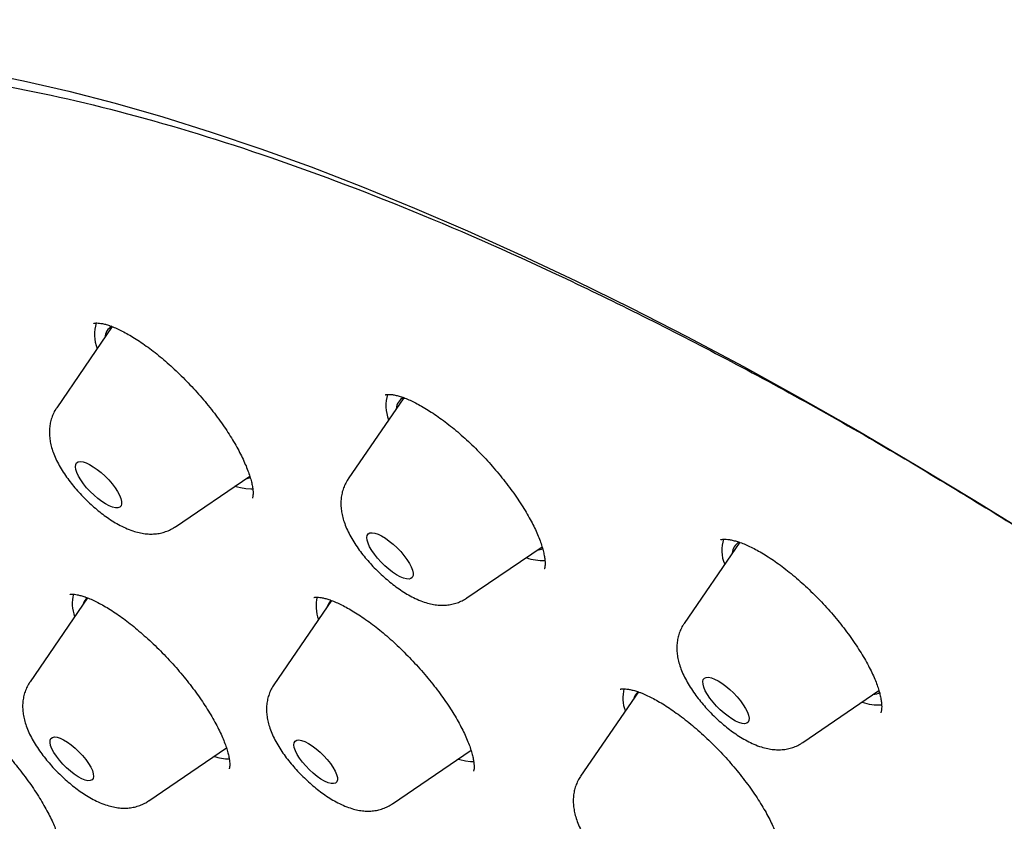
# Model space of a CAD drawing. Header units: millimetres. Extents: x 8 to 789, y 12 to 2370.
# Tile 22 of 85: x 560 to 574, y 840 to 851. Entities that reach past the tile are written whole.
import ezdxf

# ---------------------------------------------------------------- set-up
doc = ezdxf.new("R2010")
doc.units = ezdxf.units.MM

msp = doc.modelspace()

# ---------------------------------------------------------------- linework, layer by layer
at = {"color": 7, "linetype": 'Continuous', "lineweight": 30}
for p, q in [((561.309, 846.708), (560.504, 845.532)), ((565.543, 845.677), (564.736, 844.499)), ((562.228, 843.805), (563.306, 844.539)), ((570.42, 843.578), (569.614, 842.402)), ((566.46, 842.771), (567.55, 843.514)), ((567.583, 843.196), (567.585, 843.198)), ((560.95, 842.772), (560.116, 841.554)), ((564.494, 842.734), (563.657, 841.511)), ((568.949, 841.408), (568.111, 840.184)), ((571.338, 840.674), (572.442, 841.426)), ((561.839, 839.826), (562.968, 840.595)), ((565.38, 839.784), (566.519, 840.56))]:
    msp.add_line(p, q, dxfattribs=at)
at = {"color": 7, "linetype": 'Continuous', "lineweight": 30, "flags": 128}
for points in [[(559.375, 850.404), (560.019, 850.276), (560.678, 850.124), (561.353, 849.95), (562.043, 849.753), (562.747, 849.533), (563.465, 849.29), (564.197, 849.026), (564.942, 848.739), (565.699, 848.43), (566.468, 848.099), (567.248, 847.747), (568.04, 847.373), (568.841, 846.979), (569.653, 846.564), (570.474, 846.128), (571.303, 845.672), (572.14, 845.196), (572.985, 844.7), (573.837, 844.186), (574.696, 843.652)], [(561.357, 844.078), (561.314, 844.088), (561.266, 844.107), (561.214, 844.135), (561.158, 844.171), (561.101, 844.214), (561.045, 844.263), (560.99, 844.316), (560.938, 844.371), (560.892, 844.429), (560.852, 844.485), (560.82, 844.54), (560.795, 844.591), (560.78, 844.637), (560.775, 844.676), (560.779, 844.708), (560.792, 844.732), (560.815, 844.746), (560.846, 844.751), (560.885, 844.746), (560.931, 844.732), (560.981, 844.708), (561.035, 844.676), (561.092, 844.636), (561.149, 844.59), (561.205, 844.539), (561.258, 844.485), (561.307, 844.428), (561.35, 844.371), (561.387, 844.315), (561.415, 844.262), (561.435, 844.213), (561.445, 844.171), (561.446, 844.135), (561.437, 844.107), (561.419, 844.088), (561.392, 844.078), (561.357, 844.078)], [(563.249, 844.352), (563.17, 844.367), (563.087, 844.39)], [(563.248, 844.5), (563.268, 844.503), (563.316, 844.517)], [(563.353, 844.349), (563.321, 844.348), (563.249, 844.352)], [(565.539, 843.057), (565.49, 843.077), (565.437, 843.107), (565.381, 843.144), (565.324, 843.188), (565.268, 843.237), (565.213, 843.291), (565.163, 843.347), (565.117, 843.404), (565.079, 843.461), (565.047, 843.515), (565.024, 843.565), (565.011, 843.61), (565.007, 843.648), (565.012, 843.679), (565.027, 843.701), (565.051, 843.714), (565.084, 843.717), (565.124, 843.711), (565.17, 843.695), (565.221, 843.67), (565.276, 843.637), (565.333, 843.596), (565.39, 843.549), (565.445, 843.498), (565.498, 843.443), (565.546, 843.386), (565.589, 843.329), (565.624, 843.273), (565.651, 843.221), (565.669, 843.173), (565.678, 843.131), (565.678, 843.096), (565.667, 843.07), (565.647, 843.052), (565.619, 843.044), (565.583, 843.046), (565.539, 843.057)], [(570.36, 840.984), (570.307, 841.015), (570.251, 841.053), (570.193, 841.098), (570.137, 841.148), (570.083, 841.202), (570.034, 841.258), (569.989, 841.316), (569.951, 841.372), (569.921, 841.425), (569.9, 841.475), (569.888, 841.519), (569.885, 841.556), (569.892, 841.586), (569.909, 841.606), (569.934, 841.618), (569.968, 841.62), (570.009, 841.612), (570.056, 841.594), (570.108, 841.568), (570.163, 841.534), (570.22, 841.492), (570.277, 841.444), (570.332, 841.392), (570.384, 841.336), (570.431, 841.279), (570.473, 841.222), (570.507, 841.167), (570.533, 841.115), (570.549, 841.068), (570.557, 841.028), (570.555, 840.994), (570.543, 840.969), (570.522, 840.953), (570.492, 840.946), (570.454, 840.949), (570.41, 840.962), (570.36, 840.984)], [(560.991, 840.12), (560.957, 840.119), (560.915, 840.128), (560.867, 840.148), (560.814, 840.176), (560.759, 840.213), (560.702, 840.256), (560.646, 840.306), (560.592, 840.36), (560.543, 840.416), (560.499, 840.473), (560.462, 840.529), (560.434, 840.581), (560.415, 840.629), (560.406, 840.671), (560.407, 840.705), (560.419, 840.731), (560.44, 840.747), (560.47, 840.753), (560.508, 840.749), (560.553, 840.734), (560.604, 840.711), (560.658, 840.678), (560.714, 840.638), (560.771, 840.591), (560.826, 840.539), (560.878, 840.483), (560.925, 840.427), (560.965, 840.37), (560.997, 840.316), (561.021, 840.265), (561.035, 840.22), (561.039, 840.182), (561.033, 840.152), (561.016, 840.131), (560.991, 840.12)], [(564.487, 840.078), (564.443, 840.09), (564.394, 840.112), (564.34, 840.142), (564.284, 840.181), (564.228, 840.227), (564.172, 840.278), (564.119, 840.332), (564.071, 840.389), (564.029, 840.445), (563.995, 840.501), (563.969, 840.552), (563.953, 840.599), (563.947, 840.638), (563.951, 840.67), (563.964, 840.693), (563.988, 840.707), (564.02, 840.71), (564.06, 840.703), (564.107, 840.686), (564.159, 840.66), (564.214, 840.625), (564.271, 840.583), (564.327, 840.534), (564.381, 840.481), (564.432, 840.426), (564.477, 840.369), (564.515, 840.313), (564.546, 840.259), (564.567, 840.21), (564.578, 840.167), (564.579, 840.131), (564.57, 840.103), (564.552, 840.085), (564.523, 840.076), (564.487, 840.078)], [(566.511, 840.554), (566.52, 840.557), (566.523, 840.558)], [(566.437, 840.402), (566.355, 840.42), (566.327, 840.428)], [(566.561, 840.393), (566.512, 840.394), (566.437, 840.402)]]:
    msp.add_lwpolyline(points, dxfattribs=at)
at = {"color": 7, "linetype": 'Continuous', "lineweight": 30}
for centre, radius, start, end in [((561.597, 846.596), 0.546, 162.2619, 202.2024), ((561.406, 846.537), 0.205, 120.4238, 175.9999), ((565.815, 845.562), 0.533, 161.9238, 202.7124), ((565.637, 845.504), 0.204, 119.4196, 176.1212), ((570.683, 843.465), 0.523, 161.9075, 203.1791), ((570.515, 843.407), 0.203, 120.2216, 176.1572), ((567.452, 843.722), 0.257, 276.3818, 294.9317), ((567.557, 844.026), 0.711, 250.3777, 272.9341), ((561.3, 842.692), 0.571, 166.285, 199.7668), ((561.077, 842.633), 0.195, 133.1695, 165.214), ((564.818, 842.648), 0.549, 165.3364, 200.4131), ((564.622, 842.588), 0.199, 131.3743, 164.7637), ((569.285, 841.322), 0.561, 166.3647, 200.104), ((569.072, 841.263), 0.194, 130.244, 165.1655), ((572.331, 841.616), 0.249, 276.3012, 300.6167), ((572.432, 841.913), 0.695, 250.208, 274.1592), ((563.011, 841.166), 0.73, 252.0537, 269.9953)]:
    msp.add_arc(centre, radius, start, end, dxfattribs=at)
for points, knots in [([(634.394, 801.08), (634.436, 801.123), (634.514, 801.205), (634.613, 801.312), (634.685, 801.393), (634.745, 801.461), (634.803, 801.53), (634.861, 801.599), (634.918, 801.669), (634.969, 801.733), (635.016, 801.794), (635.062, 801.854), (635.11, 801.918), (635.157, 801.982), (635.199, 802.041), (635.234, 802.091), (635.267, 802.139), (635.303, 802.191), (635.345, 802.253), (635.388, 802.32), (635.43, 802.385), (635.468, 802.445), (635.502, 802.501), (635.536, 802.557), (635.571, 802.617), (635.608, 802.681), (635.644, 802.744), (635.674, 802.799), (635.7, 802.846), (635.728, 802.899), (635.762, 802.964), (635.805, 803.047), (635.851, 803.138), (635.898, 803.236), (635.943, 803.334), (635.983, 803.421), (636.016, 803.497), (636.046, 803.567), (636.078, 803.645), (636.112, 803.729), (636.145, 803.813), (636.174, 803.89), (636.2, 803.959), (636.223, 804.025), (636.248, 804.094), (636.275, 804.174), (636.303, 804.258), (636.33, 804.34), (636.352, 804.412), (636.371, 804.476), (636.39, 804.538), (636.409, 804.606), (636.435, 804.696), (636.462, 804.8), (636.49, 804.908), (636.513, 805.004), (636.535, 805.097), (636.557, 805.199), (636.58, 805.307), (636.602, 805.414), (636.62, 805.511), (636.636, 805.601), (636.652, 805.69), (636.668, 805.788), (636.684, 805.896), (636.701, 806.015), (636.718, 806.142), (636.732, 806.26), (636.743, 806.361), (636.752, 806.44), (636.758, 806.508), (636.764, 806.573), (636.77, 806.642), (636.777, 806.726), (636.784, 806.824), (636.791, 806.934), (636.797, 807.045), (636.803, 807.176), (636.808, 807.326), (636.813, 807.499), (636.814, 807.672), (636.814, 807.9), (636.809, 808.193), (636.794, 808.55), (636.771, 808.917), (636.743, 809.25), (636.713, 809.538), (636.686, 809.778), (636.657, 810.001), (636.628, 810.211), (636.597, 810.418), (636.562, 810.636), (636.522, 810.877), (636.472, 811.148), (636.413, 811.453), (636.344, 811.786), (636.263, 812.149), (636.188, 812.463), (636.126, 812.709), (636.085, 812.867), (636.05, 813.003), (636.02, 813.114), (635.996, 813.201), (635.979, 813.266), (635.963, 813.324), (635.944, 813.39), (635.92, 813.477), (635.891, 813.58), (635.859, 813.691), (635.826, 813.803), (635.793, 813.913), (635.75, 814.058), (635.695, 814.236), (635.63, 814.446), (635.565, 814.648), (635.504, 814.835), (635.449, 815), (635.403, 815.137), (635.368, 815.238), (635.344, 815.308), (635.325, 815.363), (635.302, 815.428), (635.271, 815.519), (635.227, 815.641), (635.175, 815.787), (635.113, 815.959), (635.045, 816.143), (634.974, 816.334), (634.905, 816.514), (634.83, 816.711), (634.741, 816.936), (634.635, 817.203), (634.542, 817.432), (634.47, 817.606), (634.427, 817.709), (634.395, 817.786), (634.372, 817.84), (634.351, 817.89), (634.324, 817.956), (634.281, 818.055), (634.226, 818.185), (634.156, 818.347), (634.071, 818.54), (633.98, 818.747), (633.884, 818.961), (633.787, 819.176), (633.685, 819.398), (633.582, 819.621), (633.478, 819.842), (633.308, 820.199), (633.071, 820.687), (632.762, 821.304), (632.454, 821.904), (632.146, 822.487), (631.835, 823.062), (631.51, 823.65), (631.164, 824.263), (630.794, 824.902), (630.494, 825.41), (630.272, 825.779), (630.137, 826.003), (630.007, 826.216), (629.888, 826.41), (629.783, 826.579), (629.694, 826.723), (629.623, 826.838), (629.568, 826.925), (629.528, 826.988), (629.495, 827.042), (629.461, 827.096), (629.419, 827.163), (629.369, 827.243), (629.309, 827.336), (629.215, 827.485), (629.082, 827.694), (628.904, 827.97), (628.708, 828.272), (628.493, 828.601), (628.258, 828.956), (628.002, 829.34), (627.723, 829.753), (627.421, 830.195), (627.095, 830.666), (626.71, 831.215), (626.278, 831.823), (625.811, 832.467), (625.362, 833.078), (624.936, 833.65), (624.534, 834.182), (624.157, 834.675), (623.8, 835.136), (623.466, 835.565), (623.173, 835.937), (622.911, 836.266), (622.669, 836.569), (622.414, 836.887), (622.143, 837.221), (621.844, 837.586), (621.517, 837.984), (621.158, 838.415), (620.779, 838.867), (620.379, 839.339), (619.958, 839.831), (619.519, 840.339), (619.072, 840.85), (618.581, 841.405), (618.058, 841.99), (617.505, 842.599), (616.975, 843.177), (616.468, 843.723), (615.985, 844.237), (615.557, 844.688), (615.181, 845.081), (614.852, 845.422), (614.528, 845.756), (614.201, 846.09), (613.863, 846.433), (613.441, 846.859), (612.927, 847.372), (612.315, 847.975), (611.675, 848.597), (611.008, 849.237), (610.313, 849.895), (609.551, 850.606), (608.728, 851.361), (607.853, 852.149), (606.975, 852.925), (606.089, 853.695), (605.194, 854.456), (604.293, 855.21), (603.39, 855.949), (602.485, 856.675), (601.572, 857.393), (600.647, 858.105), (599.709, 858.812), (598.758, 859.511), (597.796, 860.203), (596.822, 860.886), (596.06, 861.407), (595.522, 861.768), (595.219, 861.97), (594.939, 862.154), (594.685, 862.32), (594.456, 862.469), (594.258, 862.597), (594.091, 862.705), (593.951, 862.794), (593.83, 862.871), (593.728, 862.936), (593.642, 862.99), (593.556, 863.045), (593.453, 863.109), (593.32, 863.193), (593.156, 863.295), (592.957, 863.419), (592.723, 863.563), (592.453, 863.728), (592.149, 863.912), (591.812, 864.114), (591.453, 864.327), (591.085, 864.542), (590.593, 864.826), (589.987, 865.167), (589.277, 865.557), (588.595, 865.921), (587.94, 866.261), (587.311, 866.578), (586.69, 866.881), (586.077, 867.172), (585.59, 867.395), (585.236, 867.553), (585.014, 867.651), (584.81, 867.74), (584.643, 867.812), (584.512, 867.868), (584.412, 867.91), (584.32, 867.949), (584.222, 867.99), (584.114, 868.035), (583.992, 868.085), (583.862, 868.139), (583.714, 868.198), (583.551, 868.264), (583.289, 868.368), (582.943, 868.502), (582.526, 868.658), (582.133, 868.8), (581.76, 868.931), (581.395, 869.054), (581.026, 869.175), (580.646, 869.294), (580.337, 869.386), (580.111, 869.452), (579.98, 869.489), (579.887, 869.515), (579.825, 869.532), (579.781, 869.545), (579.729, 869.559), (579.662, 869.577), (579.577, 869.6), (579.476, 869.627), (579.362, 869.657), (579.245, 869.687), (579.129, 869.716), (579.018, 869.744), (578.882, 869.776), (578.727, 869.813), (578.554, 869.853), (578.395, 869.888), (578.251, 869.919), (578.123, 869.946), (578.003, 869.971), (577.875, 869.996), (577.732, 870.024), (577.569, 870.054), (577.394, 870.086), (577.203, 870.118), (577, 870.15), (576.751, 870.188), (576.469, 870.226), (576.165, 870.263), (575.901, 870.29), (575.677, 870.31), (575.493, 870.325), (575.319, 870.337), (575.167, 870.346), (575.031, 870.353), (574.906, 870.358), (574.766, 870.363), (574.61, 870.367), (574.437, 870.369), (574.259, 870.37), (574.087, 870.368), (573.93, 870.365), (573.784, 870.36), (573.646, 870.354), (573.515, 870.347), (573.389, 870.339), (573.262, 870.329), (573.132, 870.319), (572.997, 870.306), (572.858, 870.291), (572.706, 870.273), (572.55, 870.253), (572.405, 870.231), (572.281, 870.212), (572.166, 870.192), (572.049, 870.171), (571.93, 870.148), (571.817, 870.125), (571.708, 870.101), (571.602, 870.077), (571.439, 870.038), (571.228, 869.983), (570.974, 869.909), (570.728, 869.83), (570.494, 869.747), (570.318, 869.679), (570.197, 869.63), (570.119, 869.598), (570.034, 869.561), (569.948, 869.523), (569.867, 869.486), (569.795, 869.452), (569.729, 869.42), (569.663, 869.388), (569.596, 869.355), (569.527, 869.319), (569.461, 869.284), (569.404, 869.254), (569.357, 869.227), (569.311, 869.202), (569.261, 869.173), (569.2, 869.138), (569.134, 869.1), (569.069, 869.06), (569.003, 869.019), (568.936, 868.978), (568.872, 868.936), (568.82, 868.902), (568.777, 868.873), (568.736, 868.845), (568.686, 868.811), (568.628, 868.77), (568.569, 868.728), (568.516, 868.689), (568.472, 868.656), (568.427, 868.622), (568.372, 868.58), (568.305, 868.529), (568.234, 868.472), (568.167, 868.416), (568.114, 868.372), (568.073, 868.337), (568.038, 868.307), (567.992, 868.267), (567.934, 868.215), (567.86, 868.149), (567.774, 868.068), (567.711, 868.009), (567.678, 867.977)], [0, 0, 0, 0, 0.001961, 0.003665, 0.005119, 0.006419, 0.007612, 0.009012, 0.010283, 0.011521, 0.0126, 0.013712, 0.014931, 0.016207, 0.017306, 0.018212, 0.018993, 0.019969, 0.021139, 0.022436, 0.023629, 0.024699, 0.025645, 0.02657, 0.027638, 0.028809, 0.029958, 0.030919, 0.031691, 0.032394, 0.03363, 0.035063, 0.036637, 0.038293, 0.040007, 0.041553, 0.042619, 0.043753, 0.045029, 0.046446, 0.047864, 0.049104, 0.050163, 0.051109, 0.052206, 0.053482, 0.054924, 0.05628, 0.057393, 0.058348, 0.059251, 0.060309, 0.061526, 0.063448, 0.065126, 0.066483, 0.067808, 0.069368, 0.071109, 0.072742, 0.074228, 0.075457, 0.076769, 0.078207, 0.079782, 0.081529, 0.083449, 0.085343, 0.086687, 0.087819, 0.08874, 0.089609, 0.090598, 0.091707, 0.093168, 0.09478, 0.09636, 0.097851, 0.100297, 0.10262, 0.104999, 0.107434, 0.111937, 0.116783, 0.121745, 0.12651, 0.129738, 0.132853, 0.135665, 0.138208, 0.140755, 0.143401, 0.14627, 0.149688, 0.153395, 0.157405, 0.161718, 0.166332, 0.168451, 0.170293, 0.171854, 0.173136, 0.174137, 0.174863, 0.175376, 0.176132, 0.177132, 0.178368, 0.179658, 0.180927, 0.182175, 0.183403, 0.185843, 0.188196, 0.190462, 0.192597, 0.194426, 0.195933, 0.197117, 0.197752, 0.198247, 0.198921, 0.199896, 0.201241, 0.202911, 0.204641, 0.206837, 0.208895, 0.210814, 0.212627, 0.215207, 0.218033, 0.221104, 0.222445, 0.223522, 0.224336, 0.224887, 0.2252, 0.225912, 0.226947, 0.228306, 0.229989, 0.231996, 0.234327, 0.236385, 0.238637, 0.240933, 0.243203, 0.245449, 0.247669, 0.254043, 0.260203, 0.26615, 0.271884, 0.277427, 0.283019, 0.289035, 0.295176, 0.301443, 0.303582, 0.305735, 0.307813, 0.309653, 0.31125, 0.312605, 0.313718, 0.314494, 0.315083, 0.315509, 0.316002, 0.316625, 0.31738, 0.318265, 0.319266, 0.321575, 0.324159, 0.327019, 0.330071, 0.333384, 0.336959, 0.340795, 0.344894, 0.349253, 0.353865, 0.360116, 0.366049, 0.371664, 0.37696, 0.381781, 0.386305, 0.390531, 0.39446, 0.398091, 0.400759, 0.403518, 0.406431, 0.409499, 0.412722, 0.416501, 0.420472, 0.424636, 0.428992, 0.433541, 0.438282, 0.443103, 0.447774, 0.453757, 0.459461, 0.464885, 0.47003, 0.474896, 0.479482, 0.48289, 0.486125, 0.489264, 0.492481, 0.495786, 0.499179, 0.504859, 0.510768, 0.516906, 0.523273, 0.529869, 0.536695, 0.54488, 0.553057, 0.561226, 0.569386, 0.577705, 0.586015, 0.594318, 0.602612, 0.610967, 0.619466, 0.628108, 0.636844, 0.645723, 0.654744, 0.663907, 0.666957, 0.669801, 0.672414, 0.674796, 0.676947, 0.678867, 0.680363, 0.68168, 0.682819, 0.68378, 0.684563, 0.685246, 0.686233, 0.687467, 0.689017, 0.690884, 0.693116, 0.695679, 0.698572, 0.701796, 0.705329, 0.708894, 0.712409, 0.719566, 0.726501, 0.733215, 0.739707, 0.745981, 0.752089, 0.758476, 0.76469, 0.767084, 0.769447, 0.771593, 0.773429, 0.774675, 0.775722, 0.776577, 0.777546, 0.778809, 0.780006, 0.781385, 0.782944, 0.784684, 0.786582, 0.791315, 0.795818, 0.800093, 0.804139, 0.808093, 0.8122, 0.816466, 0.820875, 0.822711, 0.824212, 0.825377, 0.825906, 0.826342, 0.826914, 0.827678, 0.828657, 0.829838, 0.831206, 0.832588, 0.833934, 0.835243, 0.836516, 0.838698, 0.840763, 0.842677, 0.844402, 0.845938, 0.847312, 0.848747, 0.850564, 0.852537, 0.854684, 0.857029, 0.859574, 0.862259, 0.866355, 0.870253, 0.873918, 0.876535, 0.878879, 0.881101, 0.883406, 0.884897, 0.886532, 0.888403, 0.89051, 0.892854, 0.89546, 0.897801, 0.899947, 0.901981, 0.903903, 0.905736, 0.907518, 0.909248, 0.911169, 0.913089, 0.91504, 0.917227, 0.919692, 0.921869, 0.923625, 0.925194, 0.927022, 0.928845, 0.930551, 0.932149, 0.93376, 0.935417, 0.939603, 0.943515, 0.947277, 0.951219, 0.9547, 0.955826, 0.957096, 0.958514, 0.960033, 0.961385, 0.962526, 0.96367, 0.964694, 0.965827, 0.967066, 0.968227, 0.969211, 0.970019, 0.970706, 0.971574, 0.972671, 0.973886, 0.975037, 0.976123, 0.977447, 0.978623, 0.979621, 0.980264, 0.980959, 0.981873, 0.983005, 0.984201, 0.985184, 0.985948, 0.986717, 0.987721, 0.98898, 0.990413, 0.991697, 0.992799, 0.993439, 0.994029, 0.994794, 0.995773, 0.996967, 0.998376, 1, 1, 1, 1]), ([(550.93, 851.632), (550.89, 851.592), (550.817, 851.519), (550.725, 851.424), (550.66, 851.355), (550.607, 851.299), (550.564, 851.252), (550.52, 851.203), (550.469, 851.145), (550.406, 851.073), (550.346, 851.003), (550.293, 850.938), (550.25, 850.885), (550.212, 850.838), (550.181, 850.798), (550.153, 850.761), (550.122, 850.721), (550.083, 850.67), (550.041, 850.613), (549.996, 850.551), (549.954, 850.493), (549.915, 850.437), (549.881, 850.387), (549.847, 850.337), (549.812, 850.284), (549.775, 850.229), (549.733, 850.163), (549.686, 850.087), (549.636, 850.005), (549.59, 849.928), (549.537, 849.836), (549.472, 849.721), (549.401, 849.588), (549.333, 849.455), (549.267, 849.32), (549.201, 849.177), (549.138, 849.035), (549.089, 848.918), (549.049, 848.821), (549.016, 848.738), (548.983, 848.65), (548.95, 848.561), (548.92, 848.476), (548.893, 848.4), (548.868, 848.326), (548.841, 848.244), (548.809, 848.143), (548.776, 848.034), (548.744, 847.924), (548.716, 847.821), (548.689, 847.721), (548.663, 847.62), (548.639, 847.52), (548.616, 847.421), (548.594, 847.322), (548.572, 847.216), (548.548, 847.097), (548.523, 846.966), (548.5, 846.829), (548.474, 846.669), (548.449, 846.493), (548.425, 846.305), (548.406, 846.133), (548.391, 845.975), (548.378, 845.824), (548.367, 845.67), (548.357, 845.504), (548.349, 845.324), (548.343, 845.133), (548.339, 844.931), (548.339, 844.722), (548.341, 844.516), (548.346, 844.338), (548.351, 844.189), (548.356, 844.066), (548.362, 843.951), (548.368, 843.841), (548.376, 843.724), (548.385, 843.591), (548.397, 843.435), (548.413, 843.266), (548.43, 843.091), (548.447, 842.93), (548.465, 842.782), (548.481, 842.652), (548.496, 842.532), (548.511, 842.426), (548.523, 842.336), (548.537, 842.244), (548.552, 842.139), (548.573, 842.007), (548.597, 841.857), (548.626, 841.687), (548.661, 841.494), (548.701, 841.277), (548.741, 841.075), (548.779, 840.894), (548.812, 840.739), (548.846, 840.583), (548.879, 840.437), (548.908, 840.31), (548.933, 840.207), (548.954, 840.116), (548.976, 840.029), (548.999, 839.934), (549.025, 839.83), (549.054, 839.716), (549.087, 839.592), (549.123, 839.454), (549.165, 839.3), (549.213, 839.125), (549.269, 838.928), (549.332, 838.71), (549.392, 838.509), (549.446, 838.333), (549.489, 838.194), (549.529, 838.066), (549.565, 837.955), (549.595, 837.862), (549.62, 837.786), (549.64, 837.724), (549.659, 837.667), (549.685, 837.589), (549.721, 837.481), (549.769, 837.338), (549.826, 837.174), (549.908, 836.937), (550.018, 836.632), (550.154, 836.263), (550.297, 835.887), (550.424, 835.562), (550.533, 835.29), (550.617, 835.082), (550.695, 834.894), (550.758, 834.744), (550.806, 834.629), (550.841, 834.547), (550.868, 834.483), (550.897, 834.414), (550.935, 834.326), (550.987, 834.205), (551.048, 834.064), (551.157, 833.817), (551.314, 833.464), (551.526, 833.001), (551.755, 832.514), (552.002, 832.003), (552.227, 831.548), (552.427, 831.151), (552.601, 830.811), (552.792, 830.443), (553.003, 830.046), (553.233, 829.618), (553.483, 829.159), (553.745, 828.69), (554.017, 828.21), (554.298, 827.724), (554.598, 827.212), (554.919, 826.675), (555.22, 826.18), (555.496, 825.734), (555.742, 825.34), (555.993, 824.943), (556.242, 824.556), (556.479, 824.19), (556.709, 823.838), (556.93, 823.504), (557.139, 823.19), (557.326, 822.913), (557.489, 822.672), (557.628, 822.468), (557.739, 822.306), (557.825, 822.182), (557.889, 822.089), (557.944, 822.01), (557.997, 821.933), (558.055, 821.85), (558.117, 821.761), (558.197, 821.645), (558.299, 821.5), (558.424, 821.322), (558.563, 821.125), (558.721, 820.903), (558.899, 820.653), (559.1, 820.373), (559.325, 820.064), (559.573, 819.723), (559.849, 819.349), (560.152, 818.941), (560.485, 818.498), (560.846, 818.023), (561.235, 817.516), (561.652, 816.98), (562.095, 816.416), (562.567, 815.824), (563.069, 815.202), (563.607, 814.545), (564.182, 813.853), (564.794, 813.127), (565.442, 812.371), (566.126, 811.585), (566.793, 810.832), (567.437, 810.115), (568.054, 809.439), (568.695, 808.746), (569.359, 808.038), (570.063, 807.299), (570.807, 806.53), (571.593, 805.731), (572.406, 804.918), (573.247, 804.091), (574.116, 803.252), (574.995, 802.418), (575.883, 801.592), (576.778, 800.774), (577.638, 800.002), (578.201, 799.508), (578.456, 799.284)], [0, 0, 0, 0, 0.002914, 0.005407, 0.0075, 0.009253, 0.010675, 0.011918, 0.014022, 0.016403, 0.019183, 0.021044, 0.022853, 0.024398, 0.025681, 0.026724, 0.027992, 0.029689, 0.031723, 0.033601, 0.035699, 0.03741, 0.038926, 0.040524, 0.042206, 0.043969, 0.0458, 0.048427, 0.051054, 0.053421, 0.055578, 0.059566, 0.064011, 0.067599, 0.071526, 0.076064, 0.080186, 0.083975, 0.086208, 0.088557, 0.091073, 0.093733, 0.096169, 0.098213, 0.100128, 0.102424, 0.105108, 0.108491, 0.111469, 0.114225, 0.116959, 0.119679, 0.122398, 0.125115, 0.127626, 0.130424, 0.133587, 0.137108, 0.140744, 0.144367, 0.149645, 0.154467, 0.158847, 0.16284, 0.16647, 0.170227, 0.174415, 0.178885, 0.183585, 0.188518, 0.193688, 0.198769, 0.203289, 0.206443, 0.209334, 0.212022, 0.214508, 0.217066, 0.220154, 0.223796, 0.227832, 0.231827, 0.235756, 0.238797, 0.241789, 0.244514, 0.246871, 0.248863, 0.25049, 0.252973, 0.25586, 0.25915, 0.262844, 0.267005, 0.271675, 0.276854, 0.279976, 0.283258, 0.286686, 0.289827, 0.292473, 0.294623, 0.296278, 0.298092, 0.300058, 0.302202, 0.304523, 0.307073, 0.309833, 0.312973, 0.316528, 0.320497, 0.32488, 0.329677, 0.332537, 0.335396, 0.337926, 0.340112, 0.341954, 0.343428, 0.34457, 0.345605, 0.346766, 0.349153, 0.351942, 0.355134, 0.358728, 0.36569, 0.372728, 0.379833, 0.387004, 0.391048, 0.395059, 0.398577, 0.401501, 0.403383, 0.404897, 0.406045, 0.406912, 0.408706, 0.410911, 0.413528, 0.416451, 0.424424, 0.432775, 0.441505, 0.450614, 0.460102, 0.465616, 0.471543, 0.477955, 0.484854, 0.49224, 0.500111, 0.508467, 0.516321, 0.52456, 0.533184, 0.542192, 0.551585, 0.557943, 0.564466, 0.571152, 0.57764, 0.58366, 0.589212, 0.594953, 0.60009, 0.604623, 0.608553, 0.611879, 0.614604, 0.616486, 0.617954, 0.619126, 0.620373, 0.621721, 0.623171, 0.624724, 0.627364, 0.630255, 0.6334, 0.636969, 0.641056, 0.645574, 0.650591, 0.656108, 0.662125, 0.668764, 0.675921, 0.683596, 0.691788, 0.700499, 0.709557, 0.719115, 0.729172, 0.739728, 0.750988, 0.762766, 0.77506, 0.787872, 0.8012, 0.812035, 0.823189, 0.834662, 0.846455, 0.858567, 0.871762, 0.885317, 0.899231, 0.913505, 0.928138, 0.94313, 0.957594, 0.972377, 0.987478, 1, 1, 1, 1]), ([(584.048, 795.412), (583.981, 795.462), (583.014, 796.189), (581.162, 797.705), (578.511, 799.953), (575.911, 802.3), (573.356, 804.733), (570.863, 807.242), (568.445, 809.809), (566.12, 812.42), (563.899, 815.057), (561.799, 817.705), (559.83, 820.348), (558.006, 822.968), (556.338, 825.551), (554.836, 828.08), (553.509, 830.539), (552.366, 832.913), (551.413, 835.188), (550.656, 837.35), (550.101, 839.385), (549.749, 841.281), (549.605, 843.026), (549.668, 844.609), (549.938, 846.021), (550.414, 847.252), (551.092, 848.296), (551.969, 849.146), (553.039, 849.796), (554.295, 850.243), (555.729, 850.483), (557.333, 850.516), (559.098, 850.341), (561.011, 849.96), (563.061, 849.373), (565.236, 848.586), (567.522, 847.604), (569.906, 846.428), (572.311, 845.115), (573.947, 844.109), (574.735, 843.625)], [0, 0, 0, 0, 0.00204, 0.029717, 0.056722, 0.083727, 0.110731, 0.137736, 0.164741, 0.191746, 0.218751, 0.245756, 0.272761, 0.299766, 0.326771, 0.353776, 0.380781, 0.407786, 0.434791, 0.461796, 0.4888, 0.515805, 0.54281, 0.569815, 0.59682, 0.623825, 0.65083, 0.677835, 0.70484, 0.731845, 0.75885, 0.785855, 0.81286, 0.839865, 0.866869, 0.893874, 0.920879, 0.947884, 0.974889, 1, 1, 1, 1]), ([(561.044, 846.757), (561.044, 846.756), (561.043, 846.756), (561.047, 846.758), (561.061, 846.761), (561.086, 846.762), (561.122, 846.76), (561.168, 846.753), (561.223, 846.739), (561.285, 846.718), (561.356, 846.69), (561.435, 846.654), (561.52, 846.609), (561.61, 846.557), (561.706, 846.496), (561.804, 846.428), (561.905, 846.353), (562.007, 846.271), (562.109, 846.184), (562.211, 846.092), (562.313, 845.994), (562.414, 845.892), (562.513, 845.785), (562.61, 845.676), (562.704, 845.564), (562.793, 845.451), (562.877, 845.339), (562.954, 845.228), (563.025, 845.119), (563.089, 845.013), (563.147, 844.908), (563.198, 844.807), (563.243, 844.709), (563.28, 844.617), (563.309, 844.533), (563.331, 844.456), (563.345, 844.39), (563.353, 844.334), (563.355, 844.291), (563.353, 844.258), (563.349, 844.235), (563.345, 844.223), (563.344, 844.222), (563.344, 844.221)], [0, 0, 0, 0, 0.0014851, 0.0259699, 0.0487083, 0.0727545, 0.0959203, 0.1188534, 0.1414415, 0.1645948, 0.1884274, 0.2128915, 0.237902, 0.2633534, 0.2891332, 0.3151324, 0.3412543, 0.3674134, 0.3934644, 0.4193183, 0.4455229, 0.4720176, 0.4987286, 0.5255666, 0.5524225, 0.5791669, 0.6057, 0.6319341, 0.657795, 0.683407, 0.7093063, 0.7353677, 0.7614431, 0.7873298, 0.812845, 0.8378061, 0.8620478, 0.8854448, 0.9079418, 0.9299565, 0.9528902, 0.9763098, 1, 1, 1, 1]), ([(565.271, 845.719), (565.271, 845.718), (565.27, 845.718), (565.275, 845.72), (565.29, 845.724), (565.317, 845.726), (565.355, 845.725), (565.402, 845.718), (565.459, 845.705), (565.523, 845.685), (565.595, 845.657), (565.673, 845.622), (565.757, 845.579), (565.847, 845.528), (565.943, 845.468), (566.042, 845.401), (566.144, 845.326), (566.248, 845.245), (566.352, 845.158), (566.456, 845.065), (566.558, 844.968), (566.659, 844.867), (566.757, 844.763), (566.853, 844.655), (566.946, 844.544), (567.035, 844.432), (567.119, 844.319), (567.198, 844.206), (567.27, 844.095), (567.336, 843.988), (567.393, 843.884), (567.443, 843.786), (567.486, 843.691), (567.522, 843.601), (567.551, 843.517), (567.572, 843.439), (567.586, 843.371), (567.593, 843.313), (567.595, 843.266), (567.593, 843.231), (567.589, 843.208), (567.585, 843.198), (567.584, 843.195), (567.584, 843.195), (567.584, 843.195)], [0, 0, 0, 0, 0.007071, 0.031587, 0.054458, 0.078613, 0.101993, 0.125251, 0.148609, 0.172193, 0.195975, 0.219727, 0.244101, 0.269021, 0.2944, 0.320142, 0.346145, 0.372312, 0.398551, 0.424769, 0.450887, 0.476737, 0.502684, 0.5289, 0.555322, 0.581868, 0.608435, 0.634889, 0.661122, 0.687033, 0.712527, 0.73739, 0.76252, 0.787775, 0.812999, 0.838006, 0.862624, 0.886695, 0.91011, 0.932854, 0.955063, 0.977123, 0.999858, 1, 1, 1, 1]), ([(560.505, 845.531), (560.499, 845.524), (560.478, 845.495), (560.45, 845.439), (560.423, 845.366), (560.405, 845.29), (560.397, 845.214), (560.397, 845.136), (560.406, 845.055), (560.423, 844.972), (560.451, 844.883), (560.49, 844.79), (560.539, 844.693), (560.597, 844.597), (560.661, 844.503), (560.73, 844.414), (560.803, 844.327), (560.88, 844.244), (560.96, 844.165), (561.043, 844.089), (561.129, 844.018), (561.217, 843.952), (561.308, 843.89), (561.403, 843.834), (561.503, 843.784), (561.602, 843.745), (561.697, 843.718), (561.785, 843.702), (561.869, 843.697), (561.95, 843.701), (562.028, 843.715), (562.103, 843.738), (562.17, 843.768), (562.209, 843.794), (562.227, 843.805)], [0, 0, 0, 0, 0.009313, 0.035506, 0.06145, 0.087411, 0.113711, 0.140769, 0.169148, 0.19958, 0.232877, 0.269408, 0.308038, 0.345975, 0.382571, 0.418064, 0.45282, 0.487148, 0.521306, 0.555514, 0.589939, 0.624839, 0.660539, 0.697469, 0.736204, 0.777321, 0.812036, 0.843549, 0.872815, 0.900628, 0.927521, 0.953838, 0.979803, 1, 1, 1, 1]), ([(564.737, 844.499), (564.734, 844.496), (564.716, 844.472), (564.69, 844.421), (564.66, 844.349), (564.64, 844.273), (564.63, 844.197), (564.628, 844.119), (564.635, 844.04), (564.651, 843.957), (564.676, 843.87), (564.713, 843.777), (564.76, 843.681), (564.816, 843.584), (564.879, 843.49), (564.947, 843.399), (565.019, 843.312), (565.095, 843.229), (565.174, 843.148), (565.257, 843.072), (565.342, 843), (565.43, 842.932), (565.52, 842.87), (565.614, 842.812), (565.712, 842.761), (565.811, 842.719), (565.907, 842.69), (565.996, 842.672), (566.08, 842.664), (566.162, 842.666), (566.241, 842.677), (566.317, 842.698), (566.389, 842.729), (566.437, 842.754), (566.459, 842.771), (566.459, 842.771)], [0, 0, 0, 0, 0.003663, 0.029934, 0.055904, 0.08183, 0.108018, 0.134863, 0.162893, 0.192804, 0.225412, 0.261265, 0.299618, 0.337808, 0.374679, 0.410371, 0.445249, 0.479639, 0.513804, 0.54798, 0.582328, 0.617091, 0.652575, 0.689184, 0.727461, 0.76802, 0.8036, 0.835818, 0.865548, 0.893656, 0.920732, 0.947161, 0.97319, 0.998987, 1, 1, 1, 1]), ([(570.142, 843.616), (570.142, 843.615), (570.141, 843.615), (570.146, 843.617), (570.16, 843.621), (570.186, 843.624), (570.223, 843.624), (570.27, 843.618), (570.326, 843.607), (570.391, 843.589), (570.463, 843.563), (570.543, 843.53), (570.628, 843.488), (570.718, 843.439), (570.812, 843.382), (570.91, 843.318), (571.011, 843.246), (571.115, 843.166), (571.22, 843.081), (571.325, 842.989), (571.43, 842.892), (571.533, 842.791), (571.633, 842.687), (571.73, 842.581), (571.822, 842.473), (571.911, 842.363), (571.995, 842.251), (572.074, 842.14), (572.148, 842.028), (572.216, 841.919), (572.276, 841.813), (572.328, 841.711), (572.373, 841.615), (572.409, 841.527), (572.437, 841.444), (572.459, 841.369), (572.473, 841.3), (572.481, 841.241), (572.483, 841.191), (572.481, 841.152), (572.476, 841.125), (572.471, 841.109), (572.468, 841.104), (572.469, 841.105), (572.469, 841.105)], [0, 0, 0, 0, 0.0053216, 0.0294775, 0.0520257, 0.0758187, 0.0988823, 0.1219004, 0.1451174, 0.1686739, 0.1925863, 0.2168115, 0.2412815, 0.2658318, 0.290424, 0.3154852, 0.340942, 0.3667152, 0.3927186, 0.4188641, 0.4450666, 0.4712251, 0.4972825, 0.523147, 0.5487882, 0.5745865, 0.6005854, 0.6267136, 0.6528754, 0.6789329, 0.7047687, 0.730265, 0.7553109, 0.7798027, 0.8037057, 0.8279545, 0.8521648, 0.8762058, 0.8999765, 0.9234391, 0.9466823, 0.9699572, 0.993758, 1, 1, 1, 1]), ([(560.697, 842.823), (560.696, 842.823), (560.696, 842.823), (560.7, 842.824), (560.708, 842.825), (560.726, 842.826), (560.759, 842.825), (560.801, 842.818), (560.853, 842.806), (560.915, 842.786), (560.984, 842.76), (561.061, 842.725), (561.145, 842.682), (561.234, 842.631), (561.327, 842.573), (561.423, 842.507), (561.522, 842.434), (561.622, 842.355), (561.724, 842.269), (561.828, 842.177), (561.932, 842.079), (562.036, 841.976), (562.138, 841.87), (562.236, 841.761), (562.33, 841.651), (562.419, 841.541), (562.503, 841.431), (562.582, 841.321), (562.656, 841.211), (562.724, 841.102), (562.787, 840.995), (562.842, 840.892), (562.89, 840.794), (562.929, 840.702), (562.961, 840.618), (562.985, 840.542), (563.002, 840.475), (563.011, 840.418), (563.016, 840.37), (563.015, 840.333), (563.012, 840.308), (563.008, 840.293), (563.007, 840.291), (563.007, 840.291)], [0, 0, 0, 0, 0.0140825, 0.0224063, 0.0358407, 0.0582069, 0.0804869, 0.1030268, 0.1261438, 0.1499367, 0.1743878, 0.1994122, 0.2248894, 0.2506848, 0.2766671, 0.3027112, 0.3286345, 0.3545561, 0.381026, 0.4079327, 0.4351538, 0.4625529, 0.4899773, 0.51725, 0.5442478, 0.5708706, 0.5971042, 0.6236727, 0.6503884, 0.6772341, 0.7040959, 0.7308255, 0.7572921, 0.7833648, 0.8089204, 0.8338518, 0.8580714, 0.8820194, 0.9057621, 0.9292612, 0.9526367, 0.9761177, 1, 1, 1, 1]), ([(564.237, 842.778), (564.237, 842.778), (564.236, 842.777), (564.242, 842.78), (564.258, 842.782), (564.285, 842.784), (564.316, 842.781), (564.345, 842.777), (564.377, 842.77), (564.425, 842.758), (564.489, 842.737), (564.561, 842.708), (564.64, 842.671), (564.726, 842.626), (564.818, 842.572), (564.914, 842.511), (565.014, 842.442), (565.116, 842.367), (565.218, 842.285), (565.321, 842.198), (565.423, 842.106), (565.525, 842.008), (565.626, 841.906), (565.726, 841.799), (565.824, 841.689), (565.918, 841.577), (566.008, 841.465), (566.092, 841.353), (566.169, 841.242), (566.24, 841.135), (566.304, 841.029), (566.361, 840.926), (566.412, 840.826), (566.456, 840.73), (566.493, 840.64), (566.521, 840.557), (566.542, 840.482), (566.556, 840.417), (566.563, 840.362), (566.565, 840.32), (566.563, 840.288), (566.559, 840.268), (566.555, 840.258), (566.555, 840.258), (566.555, 840.257)], [0, 0, 0, 0, 0.007841, 0.031942, 0.054553, 0.078457, 0.101667, 0.110521, 0.123708, 0.146229, 0.169297, 0.193089, 0.217556, 0.242612, 0.268142, 0.294023, 0.320126, 0.346332, 0.372507, 0.398555, 0.424402, 0.45051, 0.477029, 0.503852, 0.530857, 0.557904, 0.584809, 0.61144, 0.63768, 0.663454, 0.689073, 0.714961, 0.740935, 0.766858, 0.792589, 0.817984, 0.842901, 0.867215, 0.890839, 0.913753, 0.93603, 0.958729, 0.982018, 1, 1, 1, 1]), ([(569.615, 842.401), (569.607, 842.39), (569.584, 842.357), (569.556, 842.297), (569.53, 842.223), (569.514, 842.148), (569.506, 842.071), (569.508, 841.992), (569.518, 841.912), (569.537, 841.828), (569.567, 841.738), (569.607, 841.644), (569.658, 841.547), (569.717, 841.451), (569.782, 841.358), (569.851, 841.269), (569.925, 841.183), (570.002, 841.101), (570.083, 841.022), (570.166, 840.947), (570.252, 840.877), (570.341, 840.811), (570.433, 840.75), (570.528, 840.695), (570.629, 840.646), (570.728, 840.608), (570.824, 840.583), (570.911, 840.57), (570.994, 840.566), (571.074, 840.572), (571.152, 840.587), (571.227, 840.613), (571.289, 840.642), (571.324, 840.666), (571.337, 840.675)], [0, 0, 0, 0, 0.013444, 0.039575, 0.065496, 0.09148, 0.117859, 0.145074, 0.173711, 0.204528, 0.238318, 0.275288, 0.313933, 0.351658, 0.38805, 0.423397, 0.458058, 0.492335, 0.526478, 0.560694, 0.595164, 0.630156, 0.666003, 0.70316, 0.742221, 0.783711, 0.817773, 0.848798, 0.877742, 0.905348, 0.932108, 0.958339, 0.984251, 1, 1, 1, 1]), ([(558.245, 841.575), (558.245, 841.575), (558.243, 841.575), (558.251, 841.577), (558.269, 841.578), (558.299, 841.577), (558.339, 841.572), (558.389, 841.56), (558.448, 841.542), (558.515, 841.517), (558.589, 841.483), (558.67, 841.442), (558.755, 841.393), (558.846, 841.336), (558.94, 841.272), (559.039, 841.199), (559.141, 841.119), (559.245, 841.033), (559.35, 840.94), (559.455, 840.843), (559.557, 840.742), (559.657, 840.639), (559.753, 840.533), (559.847, 840.425), (559.937, 840.314), (560.024, 840.202), (560.107, 840.09), (560.184, 839.978), (560.255, 839.867), (560.319, 839.76), (560.376, 839.658), (560.425, 839.56), (560.466, 839.469), (560.5, 839.385), (560.526, 839.307), (560.545, 839.237), (560.558, 839.177), (560.564, 839.126), (560.565, 839.086), (560.563, 839.059), (560.559, 839.042), (560.558, 839.041), (560.558, 839.04)], [0, 0, 0, 0, 0.005937, 0.028239, 0.051667, 0.074707, 0.09788, 0.121468, 0.145564, 0.170142, 0.195112, 0.220359, 0.245846, 0.271059, 0.296999, 0.323531, 0.350522, 0.377825, 0.405286, 0.432735, 0.460008, 0.486994, 0.513649, 0.540297, 0.567303, 0.594532, 0.621897, 0.649287, 0.676562, 0.703607, 0.730315, 0.756591, 0.78235, 0.807765, 0.833078, 0.858145, 0.882864, 0.907141, 0.930926, 0.954261, 0.977359, 1, 1, 1, 1]), ([(560.116, 841.553), (560.112, 841.547), (560.091, 841.519), (560.064, 841.465), (560.036, 841.392), (560.018, 841.317), (560.008, 841.24), (560.008, 841.162), (560.016, 841.082), (560.033, 840.999), (560.06, 840.911), (560.098, 840.817), (560.147, 840.721), (560.205, 840.624), (560.269, 840.531), (560.337, 840.441), (560.41, 840.354), (560.486, 840.271), (560.566, 840.192), (560.649, 840.116), (560.735, 840.044), (560.823, 839.977), (560.914, 839.915), (561.008, 839.859), (561.108, 839.808), (561.207, 839.769), (561.302, 839.741), (561.39, 839.725), (561.474, 839.719), (561.555, 839.722), (561.634, 839.735), (561.709, 839.758), (561.778, 839.787), (561.819, 839.814), (561.838, 839.826)], [0, 0, 0, 0, 0.007594, 0.0338151, 0.0597721, 0.0857275, 0.1119989, 0.1389978, 0.167276, 0.1975566, 0.2306549, 0.2669979, 0.3055673, 0.3435923, 0.3802773, 0.4158364, 0.4506355, 0.4849892, 0.5191565, 0.5533641, 0.5877731, 0.62264, 0.6582821, 0.6951227, 0.7337279, 0.7746898, 0.809676, 0.8414016, 0.8708088, 0.8987137, 0.9256658, 0.9520211, 0.9780106, 1, 1, 1, 1]), ([(563.656, 841.51), (563.643, 841.489), (563.615, 841.446), (563.586, 841.376), (563.564, 841.301), (563.552, 841.225), (563.548, 841.147), (563.553, 841.068), (563.567, 840.986), (563.591, 840.9), (563.625, 840.808), (563.67, 840.713), (563.725, 840.616), (563.786, 840.521), (563.853, 840.43), (563.925, 840.342), (564, 840.258), (564.079, 840.177), (564.16, 840.1), (564.245, 840.026), (564.332, 839.958), (564.422, 839.894), (564.515, 839.836), (564.613, 839.783), (564.711, 839.74), (564.807, 839.707), (564.897, 839.687), (564.982, 839.677), (565.064, 839.677), (565.144, 839.686), (565.221, 839.705), (565.294, 839.734), (565.347, 839.76), (565.373, 839.78), (565.379, 839.784)], [0, 0, 0, 0, 0.024377, 0.050403, 0.07633, 0.102453, 0.129145, 0.156903, 0.18639, 0.218413, 0.253636, 0.291663, 0.330081, 0.367246, 0.403167, 0.438201, 0.472686, 0.506897, 0.541072, 0.575388, 0.610065, 0.645396, 0.681761, 0.719673, 0.759757, 0.796113, 0.829045, 0.859261, 0.887687, 0.914969, 0.941531, 0.967648, 0.9935, 1, 1, 1, 1]), ([(568.684, 841.445), (568.684, 841.445), (568.683, 841.445), (568.691, 841.448), (568.71, 841.451), (568.739, 841.453), (568.78, 841.45), (568.831, 841.442), (568.89, 841.428), (568.948, 841.409), (569, 841.389), (569.055, 841.366), (569.124, 841.333), (569.211, 841.287), (569.303, 841.233), (569.4, 841.171), (569.5, 841.101), (569.604, 841.025), (569.709, 840.941), (569.814, 840.852), (569.919, 840.758), (570.021, 840.659), (570.121, 840.558), (570.219, 840.453), (570.313, 840.346), (570.405, 840.235), (570.493, 840.123), (570.577, 840.01), (570.655, 839.897), (570.725, 839.788), (570.789, 839.681), (570.844, 839.58), (570.892, 839.483), (570.932, 839.392), (570.966, 839.305), (570.992, 839.225), (571.01, 839.152), (571.022, 839.089), (571.027, 839.035), (571.027, 838.993), (571.024, 838.962), (571.02, 838.944), (571.017, 838.937), (571.017, 838.937), (571.017, 838.937)], [0, 0, 0, 0, 0.0138466, 0.0375818, 0.0601425, 0.083966, 0.1073847, 0.1308163, 0.154426, 0.1782866, 0.1929554, 0.2062098, 0.2301411, 0.2545334, 0.2794989, 0.304956, 0.3308094, 0.3569528, 0.3832747, 0.4096648, 0.4359891, 0.4621634, 0.488122, 0.5139284, 0.5400955, 0.5665769, 0.5932621, 0.6200213, 0.6466679, 0.6730508, 0.6990325, 0.7244921, 0.7493685, 0.7743403, 0.7994222, 0.8243906, 0.8491184, 0.8734789, 0.8973706, 0.920752, 0.9436933, 0.9664534, 0.9894247, 1, 1, 1, 1]), ([(568.111, 840.182), (568.104, 840.172), (568.081, 840.14), (568.053, 840.081), (568.026, 840.007), (568.01, 839.932), (568.003, 839.855), (568.004, 839.777), (568.014, 839.696), (568.033, 839.612), (568.062, 839.523), (568.102, 839.428), (568.153, 839.332), (568.212, 839.235), (568.277, 839.143), (568.346, 839.053), (568.42, 838.968), (568.497, 838.885), (568.577, 838.806), (568.661, 838.731), (568.747, 838.661), (568.835, 838.595), (568.927, 838.534), (569.022, 838.478), (569.123, 838.429), (569.223, 838.391), (569.318, 838.366), (569.405, 838.352), (569.488, 838.349), (569.568, 838.354), (569.647, 838.369), (569.721, 838.394), (569.784, 838.423), (569.819, 838.447), (569.832, 838.456)], [0, 0, 0, 0, 0.012575, 0.038734, 0.064677, 0.090676, 0.117064, 0.144277, 0.172898, 0.203684, 0.237431, 0.274371, 0.313049, 0.350833, 0.387279, 0.422672, 0.457372, 0.491681, 0.525851, 0.560091, 0.594581, 0.629585, 0.665439, 0.702591, 0.741635, 0.783106, 0.817284, 0.848397, 0.877406, 0.90506, 0.931858, 0.958121, 0.984059, 1, 1, 1, 1])]:
    msp.add_open_spline(points, degree=3, knots=knots, dxfattribs=at)

doc.saveas('drawing.dxf')
